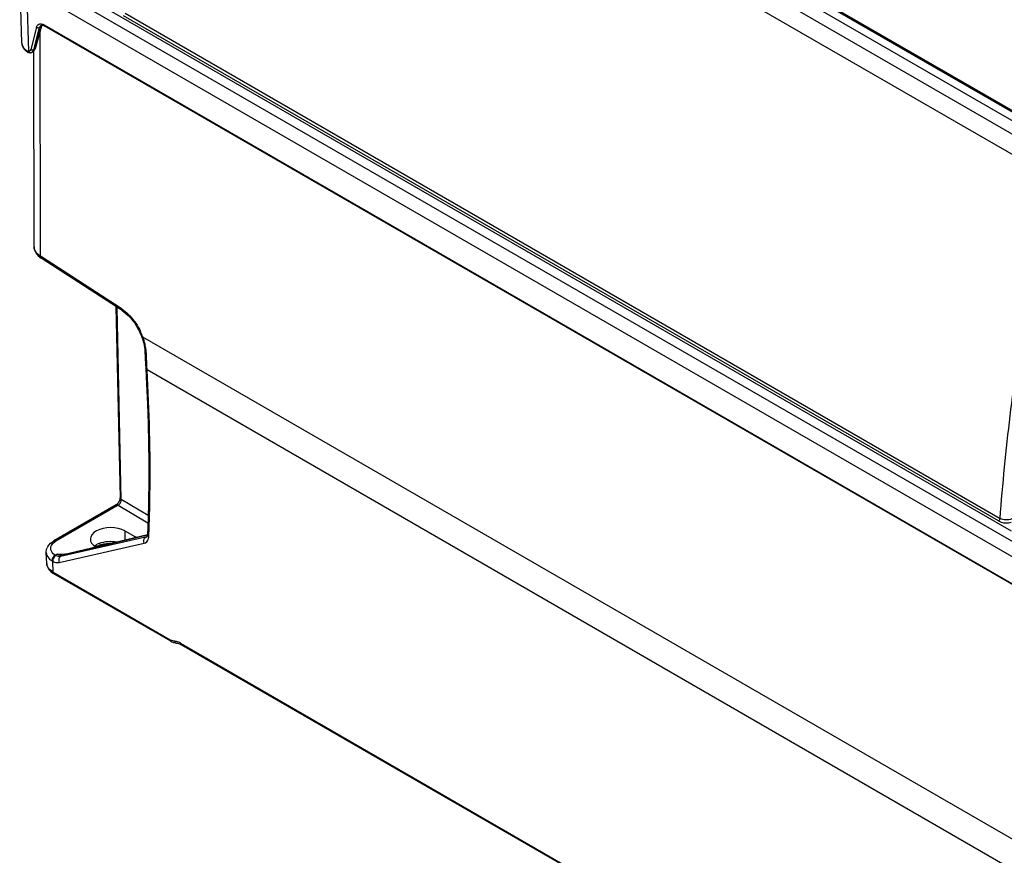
# Model space of a CAD drawing. Header units: inches. Extents: x 0 to 117, y 0 to 83.
# Tile 36 of 69: x 96.29 to 100.6, y 20.73 to 24.38. Entities that reach past the tile are written whole.
import ezdxf

# ---------------------------------------------------------------- set-up
doc = ezdxf.new("R2010")
doc.units = ezdxf.units.IN
doc.header["$LTSCALE"] = 6.431102
doc.header["$MEASUREMENT"] = 0
doc.layers.get('0').update_dxf_attribs({"linetype": 'CONTINUOUS'})

msp = doc.modelspace()

# ---------------------------------------------------------------- linework, layer by layer
at = {"color": 7, "linetype": 'CONTINUOUS'}
for p, q in [((105.3734, 21.2045), (96.724, 26.1981)), ((96.6738, 26.1692), (105.3192, 21.1778)), ((105.2789, 21.1111), (96.6324, 26.1031)), ((105.3495, 21.256), (99.4244, 24.6767)), ((99.429, 24.6776), (105.354, 21.2569)), ((99.4336, 24.6785), (105.3586, 21.2577)), ((96.288, 24.5679), (96.2966, 24.2851)), ((102.5401, 20.9991), (96.3298, 24.5845)), ((102.6194, 20.8865), (96.3193, 24.5238)), ((96.3282, 24.246), (96.3198, 24.5235)), ((96.6655, 24.4357), (100.6273, 22.1484)), ((100.5716, 22.1909), (96.7422, 24.4017)), ((96.7491, 24.4127), (100.5785, 22.2019)), ((96.3613, 24.3517), (96.3368, 24.2548)), ((96.3505, 24.2529), (96.375, 24.3499)), ((96.3811, 24.3534), (96.3523, 24.254)), ((96.3839, 24.3567), (96.3551, 24.2572)), ((96.3811, 24.3534), (96.375, 24.3499)), ((96.3826, 24.3571), (96.3811, 24.3534)), ((96.3818, 24.3599), (96.3819, 24.36)), ((96.3945, 24.3618), (102.5119, 20.83)), ((105.234, 19.2551), (96.3947, 24.3584)), ((96.3965, 24.3575), (96.3965, 24.3574)), ((96.3786, 23.3503), (96.3772, 24.3336)), ((96.3186, 24.2498), (96.3179, 24.2511)), ((96.3293, 24.2478), (96.3281, 24.2484)), ((96.3307, 24.2475), (96.3293, 24.2478)), ((96.3293, 24.2406), (96.3326, 24.2402)), ((96.3367, 24.2404), (96.3367, 24.2404)), ((96.3417, 24.2419), (96.3435, 24.2428)), ((96.3451, 24.2438), (96.3434, 24.2428)), ((96.3509, 23.3911), (96.3497, 24.2475)), ((96.3504, 24.2494), (96.352, 24.2529)), ((96.3505, 24.2529), (96.3523, 24.254)), ((96.3523, 24.254), (96.352, 24.2529)), ((96.3546, 24.2558), (96.3551, 24.2572)), ((96.3763, 23.3454), (96.3818, 23.3416)), ((96.7326, 23.1203), (96.3786, 23.3503)), ((96.7358, 23.1116), (96.3818, 23.3416)), ((96.7088, 23.1291), (96.7271, 22.2922)), ((96.7325, 22.2848), (96.7141, 23.1256)), ((96.7358, 23.1115), (96.7424, 23.107)), ((96.8222, 22.9964), (96.8254, 22.9877)), ((104.9281, 18.3183), (96.8267, 22.9956)), ((96.8311, 22.9685), (96.8332, 22.9591)), ((96.8364, 22.9336), (96.8389, 22.8764)), ((96.8437, 22.8931), (96.8434, 22.9014)), ((96.8389, 22.8764), (96.8396, 22.8589)), ((96.8454, 22.8516), (96.8448, 22.8682)), ((104.9128, 18.194), (96.8454, 22.8516)), ((96.7324, 22.2818), (96.7325, 22.2848)), ((96.85, 22.2145), (96.7325, 22.2848)), ((96.7098, 22.261), (96.4369, 22.1035)), ((96.7195, 22.2601), (96.4466, 22.1026)), ((96.7206, 22.2724), (96.7186, 22.2693)), ((96.7195, 22.2601), (96.8491, 22.1826)), ((96.7486, 22.1476), (96.7486, 22.1072)), ((96.7486, 22.1476), (96.7912, 22.1234)), ((96.8391, 22.1194), (96.4669, 22.0356)), ((96.4769, 22.0414), (96.8476, 22.1304)), ((96.8475, 22.1309), (96.4803, 22.0428)), ((96.7912, 22.1174), (96.7912, 22.1234)), ((96.8452, 22.123), (96.8391, 22.1194)), ((96.844, 22.1214), (96.8436, 22.1211)), ((96.8436, 22.1212), (96.8436, 22.1211)), ((96.8529, 22.1227), (96.8533, 22.132)), ((96.4609, 22.0094), (96.8332, 22.0932)), ((96.4061, 22.0048), (96.4041, 22.0525)), ((96.4525, 22.0458), (96.4436, 22.0407)), ((96.4769, 22.0414), (96.4669, 22.0356)), ((96.4776, 22.0424), (96.4767, 22.0424)), ((96.4767, 22.0424), (96.4768, 22.0424)), ((96.4344, 21.9666), (96.4334, 22.0143)), ((96.4344, 21.9666), (96.9462, 21.6711)), ((96.9492, 21.6646), (96.438, 21.9598)), ((96.9492, 21.6646), (96.9541, 21.6621)), ((96.9646, 21.6649), (96.9607, 21.6654)), ((96.9688, 21.6572), (96.9741, 21.6565)), ((96.9741, 21.6565), (96.9782, 21.6559)), ((96.9915, 21.6559), (104.6755, 17.2196)), ((104.6786, 17.2132), (96.9946, 21.6494)), ((96.9946, 21.6494), (96.9946, 21.6494))]:
    msp.add_line(p, q, dxfattribs=at)
for points in [[(96.3818, 24.3599), (96.3823, 24.3602), (96.3841, 24.3608)], [(96.3839, 24.3567), (96.3845, 24.3585), (96.3853, 24.3603), (96.3857, 24.3609)], [(96.3841, 24.3608), (96.3864, 24.3609), (96.3892, 24.3605)], [(96.3892, 24.3605), (96.3923, 24.3595), (96.3957, 24.3579), (96.3965, 24.3575)], [(96.3186, 24.2457), (96.3195, 24.2451), (96.3226, 24.243), (96.3259, 24.2415), (96.3293, 24.2406)], [(96.3326, 24.2402), (96.3359, 24.2403), (96.3367, 24.2404)], [(96.3367, 24.2404), (96.3371, 24.2405), (96.3394, 24.2411), (96.3417, 24.2419)], [(96.345, 24.2437), (96.3469, 24.2449), (96.3493, 24.247), (96.3513, 24.2495)], [(96.3513, 24.2495), (96.3531, 24.2523), (96.3545, 24.2555), (96.3546, 24.2559)], [(96.3509, 23.3911), (96.3513, 23.3851), (96.3529, 23.3778), (96.3555, 23.3708), (96.3591, 23.364), (96.3638, 23.3574), (96.3695, 23.3512), (96.3763, 23.3454)], [(96.7424, 23.107), (96.7527, 23.0989), (96.7628, 23.0897)], [(96.7628, 23.0897), (96.7727, 23.0794), (96.7822, 23.0681), (96.7912, 23.056), (96.7995, 23.0433), (96.8072, 23.03)], [(96.8072, 23.03), (96.814, 23.0162), (96.82, 23.0022), (96.8222, 22.9964)], [(96.8254, 22.9877), (96.8285, 22.9781), (96.8311, 22.9685)], [(96.8332, 22.9591), (96.8347, 22.9499), (96.8358, 22.941), (96.8364, 22.9336)], [(96.8396, 22.8587), (96.8434, 22.79), (96.8473, 22.7034), (96.8502, 22.6173), (96.8521, 22.5318), (96.853, 22.4469), (96.8528, 22.3626), (96.8517, 22.2789), (96.8496, 22.1959), (96.8472, 22.1323)], [(96.7271, 22.2922), (96.727, 22.2907), (96.7268, 22.2882), (96.7262, 22.2854), (96.7253, 22.2823), (96.7241, 22.2789), (96.7225, 22.2756), (96.7206, 22.2724)], [(96.7186, 22.2693), (96.7164, 22.2667), (96.7142, 22.2644), (96.7122, 22.2627), (96.7104, 22.2614), (96.7098, 22.261)], [(96.8472, 22.1322), (96.847, 22.1294), (96.8465, 22.1267), (96.8459, 22.1246), (96.8452, 22.123), (96.8445, 22.122), (96.844, 22.1214)], [(96.4458, 22.0394), (96.4456, 22.0395), (96.4453, 22.0397), (96.4451, 22.0398), (96.4448, 22.04), (96.4446, 22.0401), (96.4443, 22.0402), (96.4441, 22.0404), (96.4438, 22.0405), (96.4436, 22.0407)], [(96.4803, 22.0428), (96.4792, 22.0426), (96.4776, 22.0424)], [(96.4291, 22.0168), (96.4295, 22.0164), (96.4299, 22.0161), (96.4303, 22.0158), (96.4307, 22.0156), (96.4311, 22.0153), (96.4315, 22.0151), (96.432, 22.0149), (96.4324, 22.0147), (96.4329, 22.0145)], [(96.9541, 21.6621), (96.9614, 21.6591), (96.9688, 21.6572)], [(96.9782, 21.6559), (96.9832, 21.6546), (96.9884, 21.6526)], [(96.9884, 21.6526), (96.9938, 21.6499), (96.9946, 21.6494)]]:
    msp.add_lwpolyline(points, dxfattribs=at)
for centre, radius, start, end in [((96.3328, 24.2863), 0.0363, 181.7481, 183.8594), ((96.3338, 24.2863), 0.0372, 183.9065, 194.9157), ((96.3677, 24.3066), 0.0782, 228.031, 231.1102), ((96.339, 24.2543), 0.0122, 300.0141, 306.0457), ((96.3292, 24.2584), 0.022, 339.9301, 345.659), ((96.4258, 23.4244), 0.0878, 232.2262, 237.5138), ((96.6329, 22.9668), 0.183, 53.2421, 57.0193), ((96.5674, 22.9014), 0.2758, 20.4491, 25.598), ((96.5746, 22.9042), 0.2681, 19.9186, 20.4337), ((96.617, 22.9114), 0.2257, 7.6222, 13.5163), ((96.6372, 22.9141), 0.2054, 3.4376, 7.6208), ((88.7647, 22.5427), 8.0867, 2.54277, 2.72014), ((88.8222, 22.5452), 8.0291, 2.3053, 2.48351), ((96.8358, 22.1348), 0.0157, 282.1692, 292.1124), ((96.836, 22.1341), 0.015, 292.1493, 300.0489), ((96.8002, 22.1253), 0.0529, 354.4671, 357.0859), ((96.4562, 22.0522), 0.0527, 148.4194, 156.6749), ((96.6724, 22.0004), 0.0994, 111.565, 116.6761), ((96.6784, 21.9651), 0.1276, 104.826, 109.0967), ((96.4683, 22.0806), 0.0749, 232.6234, 238.404), ((96.4716, 22.0757), 0.035, 257.4468, 262.0224), ((96.4713, 22.0647), 0.024, 277.7381, 283.6346), ((96.4741, 21.84), 0.2059, 85.8679, 86.9292), ((96.4496, 22.0067), 0.0434, 182.3401, 193.2017), ((96.4392, 22.0063), 0.0331, 182.4943, 185.8759), ((96.4766, 22.0393), 0.0841, 234.6791, 240.2388), ((96.4826, 22.0372), 0.0894, 236.1148, 240.0344), ((96.9757, 21.7221), 0.0589, 239.9544, 242.313), ((96.9616, 21.6203), 0.0447, 82.5524, 86.2)]:
    msp.add_arc(centre, radius, start, end, dxfattribs=at)
msp.add_ellipse((96.686, 22.1114), major_axis=(0.0886, 0.0007), ratio=0.572282, start_param=0.781081, end_param=3.886656, dxfattribs=at)
for points, knots in [([(96.3613, 24.3517), (96.3627, 24.3571), (96.3703, 24.3686), (96.3838, 24.3666), (96.3893, 24.3644)], [0, 0, 0, 0, 0.484129, 1, 1, 1, 1]), ([(96.3673, 24.3484), (96.3667, 24.3486), (96.3653, 24.3493), (96.3647, 24.3508), (96.3646, 24.3515)], [0, 0, 0, 0, 0.474283, 1, 1, 1, 1]), ([(96.375, 24.3499), (96.3739, 24.3492), (96.3714, 24.3483), (96.3686, 24.3481), (96.3673, 24.3484)], [0, 0, 0, 0, 0.488593, 1, 1, 1, 1]), ([(96.3841, 24.3565), (96.3838, 24.3562), (96.3826, 24.3558), (96.3815, 24.3558), (96.3808, 24.3558)], [0, 0, 0, 0, 0.394035, 1, 1, 1, 1]), ([(96.3851, 24.3609), (96.3846, 24.3603), (96.3837, 24.3591), (96.3829, 24.3578), (96.3826, 24.3571)], [0, 0, 0, 0, 0.490682, 1, 1, 1, 1]), ([(96.3893, 24.3644), (96.3902, 24.364), (96.3919, 24.3632), (96.3936, 24.3623), (96.3945, 24.3618)], [0, 0, 0, 0, 0.490603, 1, 1, 1, 1]), ([(96.3945, 24.3618), (96.3945, 24.3609), (96.3947, 24.3591), (96.3955, 24.3574), (96.3962, 24.357)], [0, 0, 0, 0, 0.546822, 1, 1, 1, 1]), ([(96.3168, 24.2499), (96.3168, 24.2491), (96.3171, 24.2475), (96.3177, 24.2459), (96.3183, 24.2453)], [0, 0, 0, 0, 0.515825, 1, 1, 1, 1]), ([(96.3218, 24.2467), (96.3212, 24.247), (96.3199, 24.2479), (96.319, 24.2491), (96.3186, 24.2498)], [0, 0, 0, 0, 0.457275, 1, 1, 1, 1]), ([(96.3282, 24.246), (96.3271, 24.2459), (96.325, 24.2457), (96.3228, 24.2462), (96.3218, 24.2467)], [0, 0, 0, 0, 0.490479, 1, 1, 1, 1]), ([(96.3282, 24.246), (96.3287, 24.2447), (96.3301, 24.2425), (96.3322, 24.2404), (96.3334, 24.2402)], [0, 0, 0, 0, 0.534444, 1, 1, 1, 1]), ([(96.3334, 24.2402), (96.3338, 24.2401), (96.3348, 24.2402), (96.3355, 24.2409), (96.3358, 24.2414)], [0, 0, 0, 0, 0.451096, 1, 1, 1, 1]), ([(96.3461, 24.2444), (96.347, 24.2451), (96.3486, 24.2466), (96.3499, 24.2484), (96.3504, 24.2494)], [0, 0, 0, 0, 0.482111, 1, 1, 1, 1]), ([(96.352, 24.2529), (96.3526, 24.2532), (96.3537, 24.254), (96.3546, 24.2551), (96.355, 24.2557)], [0, 0, 0, 0, 0.497701, 1, 1, 1, 1]), ([(96.3523, 24.254), (96.353, 24.2544), (96.3542, 24.2553), (96.3551, 24.2564), (96.3555, 24.2571)], [0, 0, 0, 0, 0.50293, 1, 1, 1, 1]), ([(100.5785, 22.2019), (100.5897, 22.352), (100.6116, 22.5757), (100.651, 22.8708), (100.6805, 23.0516), (100.7086, 23.1933), (100.7286, 23.2799), (100.7474, 23.3471), (100.7606, 23.3878), (100.773, 23.4188), (100.7834, 23.4404), (100.794, 23.4564), (100.8054, 23.4667), (100.8247, 23.4667), (100.8355, 23.4391), (100.846, 23.4011), (100.8531, 23.3485), (100.8581, 23.288), (100.8618, 23.2081), (100.8629, 23.1095), (100.8617, 23.031), (100.8607, 22.9919)], [0, 0, 0, 0, 0.252984, 0.377454, 0.500204, 0.560678, 0.620206, 0.649422, 0.678023, 0.691956, 0.705476, 0.718256, 0.72423, 0.730324, 0.747338, 0.765321, 0.800233, 0.834353, 0.868003, 0.934404, 1, 1, 1, 1]), ([(96.372, 23.355), (96.3688, 23.3575), (96.3582, 23.3668), (96.351, 23.381), (96.3509, 23.3911)], [0, 0, 0, 0, 0.286032, 1, 1, 1, 1]), ([(96.8267, 22.9955), (96.8257, 22.9955), (96.8242, 22.9953), (96.8224, 22.9959), (96.8222, 22.9964)], [0, 0, 0, 0, 0.655264, 1, 1, 1, 1]), ([(96.8533, 22.132), (96.8557, 22.1906), (96.8621, 22.4304), (96.8561, 22.6706), (96.8453, 22.8516)], [0, 0, 0, 0, 0.24436, 1, 1, 1, 1]), ([(96.7195, 22.2601), (96.7203, 22.2606), (96.7219, 22.2618), (96.7234, 22.2632), (96.7241, 22.2639)], [0, 0, 0, 0, 0.4818, 1, 1, 1, 1]), ([(100.5716, 22.1909), (100.5753, 22.1887), (100.5926, 22.1817), (100.6124, 22.1815), (100.6262, 22.1851)], [0, 0, 0, 0, 0.231068, 1, 1, 1, 1]), ([(96.8332, 22.0932), (96.8411, 22.0951), (96.8506, 22.1055), (96.8525, 22.1168), (96.8528, 22.1202)], [0, 0, 0, 0, 0.7057, 1, 1, 1, 1]), ([(96.4436, 22.0407), (96.4405, 22.0427), (96.4304, 22.0501), (96.4232, 22.063), (96.4236, 22.0719)], [0, 0, 0, 0, 0.293169, 1, 1, 1, 1]), ([(96.4236, 22.0719), (96.424, 22.0795), (96.4297, 22.0898), (96.4378, 22.0966), (96.4403, 22.0984)], [0, 0, 0, 0, 0.713622, 1, 1, 1, 1]), ([(96.4403, 22.0984), (96.4413, 22.0992), (96.4434, 22.1006), (96.4455, 22.102), (96.4466, 22.1026)], [0, 0, 0, 0, 0.492428, 1, 1, 1, 1]), ([(96.4041, 22.0525), (96.4044, 22.0436), (96.4108, 22.0313), (96.42, 22.0232), (96.4228, 22.021)], [0, 0, 0, 0, 0.717665, 1, 1, 1, 1]), ([(96.4669, 22.0356), (96.4661, 22.0351), (96.4645, 22.034), (96.4632, 22.0326), (96.4626, 22.0318)], [0, 0, 0, 0, 0.490614, 1, 1, 1, 1]), ([(96.4669, 22.0356), (96.4662, 22.0355), (96.4648, 22.0352), (96.4634, 22.0351), (96.4626, 22.0351)], [0, 0, 0, 0, 0.492688, 1, 1, 1, 1]), ([(96.4745, 22.041), (96.4732, 22.0408), (96.4706, 22.0406), (96.468, 22.0408), (96.4667, 22.041)], [0, 0, 0, 0, 0.487997, 1, 1, 1, 1]), ([(96.4803, 22.0428), (96.4797, 22.0426), (96.4786, 22.0423), (96.4775, 22.0417), (96.4769, 22.0414)], [0, 0, 0, 0, 0.501069, 1, 1, 1, 1]), ([(96.4334, 22.0143), (96.4357, 22.0131), (96.4443, 22.0093), (96.4543, 22.0079), (96.4609, 22.0094)], [0, 0, 0, 0, 0.284005, 1, 1, 1, 1]), ([(96.4376, 21.9591), (96.4369, 21.9594), (96.4358, 21.962), (96.437, 21.9641), (96.4376, 21.9655)], [0, 0, 0, 0, 0.345387, 1, 1, 1, 1]), ([(96.9488, 21.6639), (96.9481, 21.6643), (96.9472, 21.6668), (96.9483, 21.6689), (96.949, 21.6703)], [0, 0, 0, 0, 0.343068, 1, 1, 1, 1]), ([(96.9741, 21.6561), (96.9724, 21.6559), (96.9678, 21.6567), (96.9679, 21.6617), (96.9683, 21.6638)], [0, 0, 0, 0, 0.434129, 1, 1, 1, 1]), ([(96.9915, 21.6559), (96.9915, 21.6545), (96.9919, 21.6519), (96.9931, 21.6493), (96.9941, 21.6487)], [0, 0, 0, 0, 0.54629, 1, 1, 1, 1])]:
    msp.add_open_spline(points, degree=3, knots=knots, dxfattribs=at)
for points in [[(96.375, 24.3499), (96.376, 24.3538), (96.3783, 24.3579), (96.3818, 24.3599)], [(96.2966, 24.2852), (96.297, 24.2715), (96.3052, 24.2577), (96.3154, 24.2484)], [(96.2978, 24.2768), (96.3006, 24.2662), (96.3083, 24.2568), (96.3168, 24.2499)], [(96.3368, 24.2548), (96.336, 24.2517), (96.3338, 24.2469), (96.3307, 24.2475)], [(96.3368, 24.2548), (96.3394, 24.2525), (96.3465, 24.2502), (96.3472, 24.2537)], [(96.3435, 24.2428), (96.3464, 24.2445), (96.3486, 24.2476), (96.3498, 24.2509)], [(96.3786, 23.3503), (96.3784, 23.3472), (96.3792, 23.3432), (96.3818, 23.3415)], [(96.7358, 23.1116), (96.7332, 23.1133), (96.7324, 23.1172), (96.7326, 23.1203)], [(96.7425, 23.1134), (96.7526, 23.1059), (96.762, 23.0973), (96.7706, 23.0881)], [(96.7706, 23.0881), (96.7891, 23.0682), (96.8045, 23.0451), (96.8162, 23.0206)], [(96.8365, 22.9642), (96.834, 22.9748), (96.8306, 22.9853), (96.8267, 22.9956)], [(96.8364, 22.9336), (96.8365, 22.9305), (96.8395, 22.9278), (96.8422, 22.9265)], [(96.8454, 22.8516), (96.8427, 22.853), (96.8398, 22.8556), (96.8396, 22.8587)], [(96.7241, 22.2639), (96.7286, 22.2687), (96.7317, 22.2753), (96.7324, 22.2818)], [(96.7325, 22.2848), (96.7298, 22.2863), (96.7271, 22.2891), (96.7271, 22.2922)], [(96.7195, 22.2601), (96.7167, 22.2617), (96.7126, 22.2627), (96.7098, 22.261)], [(100.5716, 22.1909), (100.5745, 22.1926), (100.5787, 22.1969), (100.5767, 22.1996)], [(100.6294, 22.2003), (100.6139, 22.1934), (100.5931, 22.1933), (100.5785, 22.2019)], [(96.4466, 22.1026), (96.4438, 22.1042), (96.4397, 22.1051), (96.4369, 22.1035)], [(96.6358, 22.0928), (96.6603, 22.1025), (96.6888, 22.1042), (96.7147, 22.099)], [(96.7912, 22.1234), (96.7947, 22.1214), (96.7991, 22.1196), (96.8031, 22.1203)], [(96.8332, 22.0932), (96.8294, 22.1013), (96.8313, 22.115), (96.8391, 22.1194)], [(96.8472, 22.1322), (96.8471, 22.1285), (96.85, 22.1249), (96.8531, 22.1229)], [(96.4041, 22.0526), (96.4038, 22.0595), (96.4051, 22.0666), (96.4079, 22.073)], [(96.4114, 22.0797), (96.4175, 22.0896), (96.4268, 22.0977), (96.4369, 22.1035)], [(96.6147, 22.0811), (96.6188, 22.0842), (96.6232, 22.0869), (96.6278, 22.0892)], [(96.6193, 22.0778), (96.6248, 22.081), (96.6307, 22.0836), (96.6367, 22.0856)], [(96.6457, 22.0884), (96.6604, 22.0923), (96.6758, 22.0939), (96.6909, 22.0934)], [(96.4436, 22.0407), (96.4353, 22.0364), (96.4289, 22.0261), (96.4291, 22.0168)], [(96.4458, 22.0394), (96.4377, 22.0347), (96.4321, 22.0238), (96.4329, 22.0145)], [(96.4626, 22.0351), (96.4569, 22.0349), (96.451, 22.0368), (96.4458, 22.0394)], [(96.4525, 22.0458), (96.4634, 22.0461), (96.4743, 22.0463), (96.4851, 22.0457)], [(96.4525, 22.0458), (96.4604, 22.0437), (96.4686, 22.0426), (96.4767, 22.0424)], [(96.4639, 22.0415), (96.46, 22.0424), (96.4561, 22.0439), (96.4525, 22.0458)], [(96.4626, 22.0318), (96.458, 22.0259), (96.4583, 22.0164), (96.4609, 22.0094)], [(96.4095, 21.9916), (96.4078, 21.9952), (96.4067, 21.999), (96.4063, 22.0029)], [(96.4073, 21.9968), (96.4105, 21.983), (96.4211, 21.9709), (96.4328, 21.963)], [(96.428, 21.9707), (96.4204, 21.9761), (96.4134, 21.9832), (96.4095, 21.9916)], [(96.9607, 21.6654), (96.9564, 21.6663), (96.9522, 21.6679), (96.9483, 21.6699)], [(96.9823, 21.6605), (96.9775, 21.6625), (96.9725, 21.664), (96.9674, 21.6646)], [(96.9915, 21.6559), (96.9885, 21.6576), (96.9854, 21.6592), (96.9823, 21.6605)]]:
    msp.add_open_spline(points, degree=3, dxfattribs=at)

doc.saveas('drawing.dxf')
